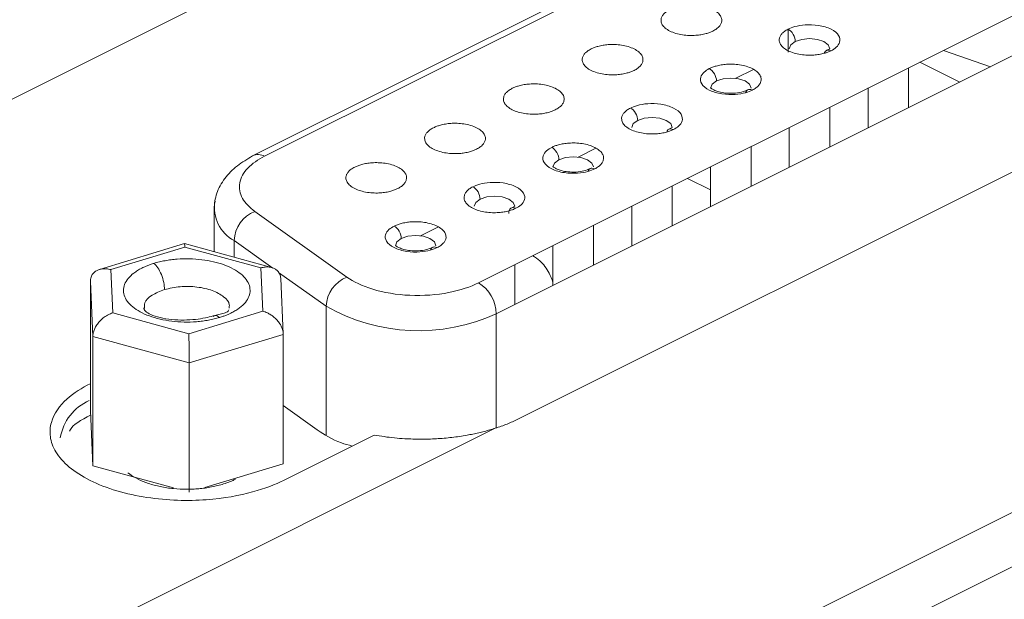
# Model space of a CAD drawing. Header units: inches. Extents: x 0.5 to 10.5, y 0.2 to 8.2.
# Tile 34 of 50: x 6.305 to 6.548, y 6.111 to 6.254. Entities that reach past the tile are written whole.
import ezdxf

# ---------------------------------------------------------------- set-up
doc = ezdxf.new("R2010")
doc.units = ezdxf.units.IN
doc.header["$MEASUREMENT"] = 0

msp = doc.modelspace()

# ---------------------------------------------------------------- linework, layer by layer
at = {"color": 144, "linetype": 'Continuous', "lineweight": 0}
for p, q in [((6.4277735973, 6.2970810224), (6.2859986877, 6.2261935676)), ((6.4177100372, 6.1891280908), (6.5610505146, 6.2607983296)), ((6.565469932, 6.2531759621), (6.4221294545, 6.1815057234)), ((6.5325089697, 6.2465275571), (6.5440747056, 6.2424783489)), ((6.4812213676, 6.2396311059), (6.4856158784, 6.2418283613)), ((6.4274459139, 6.1554649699), (6.5692208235, 6.2263524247)), ((6.4423304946, 6.2201856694), (6.4467250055, 6.2223829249)), ((6.4692937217, 6.2149199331), (6.4750111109, 6.2120612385)), ((6.4034396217, 6.200740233), (6.4078341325, 6.2029374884)), ((6.683923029, 6.199708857), (6.3395620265, 6.0275283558)), ((6.6838346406, 6.1862412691), (6.3395620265, 6.0141049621)), ((6.3779566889, 6.1528240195), (6.3695508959, 6.1588263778)), ((6.3225629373, 6.1439532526), (6.3219475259, 6.1575174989)), ((6.391998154, 6.1515605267), (6.3696140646, 6.140368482)), ((6.3425037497, 6.1384945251), (6.3225629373, 6.1439532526)), ((6.3695508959, 6.1444862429), (6.3501932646, 6.1386015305))]:
    msp.add_line(p, q, dxfattribs=at)
at = {"color": 7, "linetype": 'Continuous', "lineweight": 15}
for p, q in [((6.4957636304, 6.2873591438), (6.3621483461, 6.2205515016)), ((6.4985587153, 6.2871816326), (6.3649434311, 6.2203739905)), ((6.5044565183, 6.2469196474), (6.5035854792, 6.2464819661)), ((6.5239019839, 6.2323919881), (6.5239019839, 6.2422240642)), ((6.5138408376, 6.2371934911), (6.5139019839, 6.237162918)), ((6.5139019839, 6.2372240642), (6.5139019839, 6.2273919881)), ((6.5044565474, 6.2226692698), (6.5044565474, 6.232501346)), ((6.4655656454, 6.2274742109), (6.4646946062, 6.2270365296)), ((6.4944565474, 6.227501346), (6.4944565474, 6.2176692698)), ((6.4850111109, 6.2129465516), (6.4850111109, 6.2227786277)), ((6.4750111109, 6.2177786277), (6.4750111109, 6.2079465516)), ((6.4655656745, 6.2032238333), (6.4655656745, 6.2130559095)), ((6.3524694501, 6.2074483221), (6.3524694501, 6.1968264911)), ((6.3625624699, 6.2067667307), (6.3852770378, 6.1905468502)), ((6.4266747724, 6.2080287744), (6.4258037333, 6.2075910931)), ((6.4555656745, 6.2080559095), (6.4555656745, 6.1982238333)), ((6.446120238, 6.1935011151), (6.446120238, 6.2033331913)), ((6.3451651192, 6.198810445), (6.3242027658, 6.1924378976)), ((6.327011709, 6.1923960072), (6.345264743, 6.1979449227)), ((6.366687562, 6.1929343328), (6.3452197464, 6.1988110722)), ((6.345264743, 6.1979449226), (6.3640022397, 6.1928155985)), ((6.436120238, 6.1983331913), (6.436120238, 6.1885011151)), ((6.3274961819, 6.1817177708), (6.327011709, 6.1923960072)), ((6.3640022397, 6.1928155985), (6.3644867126, 6.182137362)), ((6.4266748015, 6.1837783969), (6.4266748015, 6.193610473)), ((6.3225629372, 6.1758879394), (6.3219475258, 6.1894521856)), ((6.3219475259, 6.1894521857), (6.3219475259, 6.1575174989)), ((6.3695477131, 6.1765760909), (6.3689309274, 6.1901706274)), ((6.3644867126, 6.182137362), (6.3462336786, 6.1765884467)), ((6.3462336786, 6.1765884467), (6.3274961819, 6.1817177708)), ((6.3463646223, 6.1693723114), (6.3225629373, 6.1758879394)), ((6.3225629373, 6.1439532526), (6.3225629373, 6.1758879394)), ((6.3695508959, 6.1764209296), (6.3463646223, 6.1693723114)), ((6.3695508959, 6.1764209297), (6.3695508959, 6.1444862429)), ((6.3463646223, 6.1693723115), (6.3463646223, 6.1374376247)), ((6.3015550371, 6.093080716), (6.4218865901, 6.1532464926))]:
    msp.add_line(p, q, dxfattribs=at)
at = {"color": 8, "linetype": 'Continuous', "lineweight": 15}
for p, q in [((6.494139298, 6.2460900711), (6.494139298, 6.2517190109)), ((6.5365143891, 6.2386981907), (6.5266823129, 6.2436142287)), ((6.3669784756, 6.1927524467), (6.3574427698, 6.1995616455)), ((6.3574427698, 6.1954650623), (6.3574427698, 6.1995616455)), ((6.3801573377, 6.183341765), (6.3684096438, 6.1917304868)), ((6.3801573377, 6.1516449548), (6.3801573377, 6.183341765)), ((6.4221294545, 6.1533434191), (6.4221294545, 6.1815057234))]:
    msp.add_line(p, q, dxfattribs=at)
at = {"color": 144, "linetype": 'Continuous', "lineweight": 0, "flags": 128}
for points in [[(6.4944565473, 6.2469281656), (6.4948371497, 6.2478848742), (6.4959210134, 6.2486959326)], [(6.4850111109, 6.2372054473), (6.4846305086, 6.2381621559), (6.4835466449, 6.2389732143), (6.4819245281, 6.2395151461), (6.4800111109, 6.2397054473), (6.4780976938, 6.2395151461), (6.476475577, 6.2389732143)], [(6.4555656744, 6.2274827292), (6.4559462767, 6.2284394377), (6.4570301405, 6.2292504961)], [(6.446120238, 6.2177600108), (6.4457396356, 6.2187167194), (6.4446557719, 6.2195277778), (6.4430336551, 6.2200697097), (6.441120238, 6.2202600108), (6.4392068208, 6.2200697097), (6.4375847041, 6.2195277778)], [(6.4181392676, 6.2098050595), (6.4170554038, 6.2089940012), (6.4166748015, 6.2080372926)], [(6.407229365, 6.1983145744), (6.4068487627, 6.1992712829), (6.4057648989, 6.2000823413), (6.4041427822, 6.2006242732), (6.402229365, 6.2008145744), (6.4003159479, 6.2006242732), (6.3986938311, 6.2000823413)]]:
    msp.add_lwpolyline(points, dxfattribs=at)
at = {"color": 8, "linetype": 'Continuous', "lineweight": 15, "flags": 128}
for points in [[(6.5044565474, 6.2469281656), (6.5040759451, 6.2478848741), (6.5029920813, 6.2486959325), (6.5013699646, 6.2492378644), (6.4994565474, 6.2494281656), (6.4975431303, 6.2492378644), (6.4959210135, 6.2486959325)], [(6.4750111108, 6.2372054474), (6.4753917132, 6.238162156), (6.4764755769, 6.2389732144)], [(6.4655656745, 6.2274827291), (6.4651850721, 6.2284394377), (6.4641012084, 6.229250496), (6.4624790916, 6.2297924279), (6.4605656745, 6.2299827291), (6.4586522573, 6.2297924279), (6.4570301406, 6.229250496)], [(6.4361202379, 6.2177600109), (6.4365008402, 6.2187167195), (6.437584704, 6.2195277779)], [(6.4181392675, 6.2098050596), (6.4197613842, 6.2103469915), (6.4216748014, 6.2105372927), (6.4235882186, 6.2103469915), (6.4252103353, 6.2098050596), (6.4262941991, 6.2089940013), (6.4266748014, 6.2080372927)], [(6.3972293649, 6.1983145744), (6.3976099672, 6.199271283), (6.398693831, 6.2000823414)]]:
    msp.add_lwpolyline(points, dxfattribs=at)
at = {"color": 8, "linetype": 'Continuous', "lineweight": 15}
for centre, radius, start, end in [((6.3633851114, 6.2177917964), 0.0030159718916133, 58.8895798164, 117.2350811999), ((6.3617959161, 6.2076892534), 0.0092199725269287, 170.0876295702, 241.8265002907)]:
    msp.add_arc(centre, radius, start, end, dxfattribs=at)
at = {"color": 7, "linetype": 'Continuous', "lineweight": 15}
for centre, radius, start, end in [((6.3655127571, 6.1992488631), 0.0080760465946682, 111.4268662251, 177.780399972), ((6.3882273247, 6.1830289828), 0.0080760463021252, 111.4268648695, 177.780401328), ((6.4029361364, 6.2234059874), 0.0460870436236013, 240.3792966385, 294.6111674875)]:
    msp.add_arc(centre, radius, start, end, dxfattribs=at)
at = {"color": 144, "linetype": 'Continuous', "lineweight": 0}
for centre, radius, start, end in [((6.4130828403, 6.1813528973), 0.0090479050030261, 0.9678156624, 59.2421479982), ((6.3266899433, 6.1488362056), 0.0123260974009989, 114.0784183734, 170.4424673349)]:
    msp.add_arc(centre, radius, start, end, dxfattribs=at)
for points, knots in [([(6.475591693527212, 6.251302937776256), (6.475754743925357, 6.251389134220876), (6.476079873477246, 6.251561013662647), (6.476503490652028, 6.251846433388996), (6.476985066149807, 6.252239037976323), (6.477443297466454, 6.25276175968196), (6.47776980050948, 6.253457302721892), (6.477828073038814, 6.254232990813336), (6.477519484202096, 6.255072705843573), (6.476789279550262, 6.255899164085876), (6.475646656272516, 6.25663371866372), (6.474177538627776, 6.257205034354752), (6.472524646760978, 6.257570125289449), (6.470845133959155, 6.257724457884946), (6.469295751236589, 6.257695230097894), (6.46790374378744, 6.257532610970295), (6.466753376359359, 6.257278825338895), (6.46576936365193, 6.256967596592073), (6.465247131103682, 6.256726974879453), (6.464985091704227, 6.256606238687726)], [0, 0, 0, 0, 0.030243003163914, 0.0603058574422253, 0.0904567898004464, 0.1476230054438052, 0.2050076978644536, 0.2717682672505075, 0.3441802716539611, 0.4209191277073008, 0.5000197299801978, 0.5791203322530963, 0.6558591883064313, 0.7282711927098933, 0.7950317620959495, 0.8521979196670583, 0.9095827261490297, 0.9546315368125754, 1, 1, 1, 1]), ([(6.464985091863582, 6.256606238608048), (6.464822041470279, 6.256520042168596), (6.46449691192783, 6.256348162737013), (6.46407329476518, 6.25606274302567), (6.463591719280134, 6.255670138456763), (6.463133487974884, 6.255147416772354), (6.462806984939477, 6.254451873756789), (6.462748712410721, 6.253676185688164), (6.463057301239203, 6.252836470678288), (6.463787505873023, 6.252010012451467), (6.464930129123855, 6.251275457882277), (6.466399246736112, 6.250704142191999), (6.468052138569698, 6.25033905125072), (6.46973165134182, 6.250184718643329), (6.471281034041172, 6.250213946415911), (6.472673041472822, 6.25037656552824), (6.473823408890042, 6.250630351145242), (6.47480742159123, 6.250941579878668), (6.475329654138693, 6.251182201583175), (6.475591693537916, 6.251302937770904)], [0, 0, 0, 0, 0.0302430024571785, 0.0603058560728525, 0.0904567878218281, 0.1476230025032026, 0.2050076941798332, 0.2717682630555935, 0.3441802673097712, 0.4209191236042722, 0.5000197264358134, 0.5791203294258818, 0.655859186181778, 0.72827119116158, 0.7950317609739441, 0.8521979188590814, 0.9095827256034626, 0.9546315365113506, 1, 1, 1, 1]), ([(6.494153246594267, 6.251744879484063), (6.493990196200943, 6.251658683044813), (6.493665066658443, 6.251486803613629), (6.493241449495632, 6.25120138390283), (6.492759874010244, 6.250808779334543), (6.492301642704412, 6.250286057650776), (6.491975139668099, 6.249590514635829), (6.491916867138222, 6.248814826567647), (6.492225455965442, 6.247975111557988), (6.492955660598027, 6.247148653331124), (6.494098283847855, 6.246414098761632), (6.495567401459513, 6.245842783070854), (6.497220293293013, 6.245477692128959), (6.498899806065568, 6.245323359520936), (6.500449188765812, 6.245352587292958), (6.501841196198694, 6.245515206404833), (6.502991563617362, 6.245768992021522), (6.503975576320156, 6.246080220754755), (6.50449780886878, 6.246320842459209), (6.504759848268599, 6.246441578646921)], [0, 0, 0, 0, 0.0302430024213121, 0.0603058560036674, 0.0904567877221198, 0.1476230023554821, 0.2050076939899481, 0.271768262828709, 0.3441802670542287, 0.4209191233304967, 0.5000197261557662, 0.5791203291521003, 0.6558591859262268, 0.7282711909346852, 0.7950317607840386, 0.8521979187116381, 0.9095827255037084, 0.9546315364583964, 1, 1, 1, 1]), ([(6.495921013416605, 6.248695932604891), (6.495921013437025, 6.249206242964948), (6.49574842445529, 6.249890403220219), (6.495058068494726, 6.251081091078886), (6.494569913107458, 6.251536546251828), (6.494153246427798, 6.251744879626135)], [0, 0, 0, 0, 0.5, 0.5, 1, 1, 1, 1]), ([(6.456146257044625, 6.241580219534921), (6.45630930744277, 6.241666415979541), (6.456634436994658, 6.241838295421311), (6.45705805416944, 6.242123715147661), (6.45753962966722, 6.242516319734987), (6.457997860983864, 6.243039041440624), (6.458324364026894, 6.243734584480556), (6.458382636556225, 6.244510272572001), (6.458074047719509, 6.245349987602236), (6.457343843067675, 6.246176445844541), (6.456201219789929, 6.246911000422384), (6.454732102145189, 6.247482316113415), (6.453079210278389, 6.247847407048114), (6.451399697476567, 6.248001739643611), (6.449850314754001, 6.24797251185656), (6.448458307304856, 6.247809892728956), (6.447307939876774, 6.24755610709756), (6.446323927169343, 6.247244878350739), (6.445801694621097, 6.247004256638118), (6.445539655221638, 6.24688352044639)], [0, 0, 0, 0, 0.0302430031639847, 0.0603058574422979, 0.0904567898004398, 0.1476230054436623, 0.2050076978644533, 0.2717682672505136, 0.3441802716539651, 0.4209191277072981, 0.5000197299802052, 0.579120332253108, 0.6558591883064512, 0.7282711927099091, 0.7950317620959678, 0.8521979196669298, 0.909582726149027, 0.9546315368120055, 1, 1, 1, 1]), ([(6.445539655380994, 6.246883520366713), (6.445376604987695, 6.246797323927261), (6.445051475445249, 6.246625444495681), (6.444627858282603, 6.246340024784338), (6.444146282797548, 6.245947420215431), (6.443688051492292, 6.245424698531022), (6.443361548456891, 6.244729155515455), (6.443303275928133, 6.243953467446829), (6.443611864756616, 6.243113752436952), (6.444342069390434, 6.242287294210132), (6.445484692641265, 6.24155273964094), (6.446953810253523, 6.240981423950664), (6.448606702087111, 6.240616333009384), (6.450286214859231, 6.240462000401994), (6.451835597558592, 6.240491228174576), (6.453227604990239, 6.240653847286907), (6.454377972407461, 6.240907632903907), (6.455361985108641, 6.241218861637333), (6.455884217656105, 6.24145948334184), (6.456146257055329, 6.241580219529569)], [0, 0, 0, 0, 0.0302430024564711, 0.0603058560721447, 0.0904567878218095, 0.1476230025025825, 0.2050076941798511, 0.2717682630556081, 0.3441802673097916, 0.4209191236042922, 0.5000197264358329, 0.5791203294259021, 0.6558591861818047, 0.7282711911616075, 0.7950317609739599, 0.8521979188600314, 0.9095827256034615, 0.95463153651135, 1, 1, 1, 1]), ([(6.504759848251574, 6.246441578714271), (6.504510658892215, 6.246527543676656), (6.503992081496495, 6.246706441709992), (6.503379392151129, 6.246434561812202), (6.503176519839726, 6.246003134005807), (6.503087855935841, 6.245814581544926)], [0, 0, 0, 0, 0.3424282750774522, 0.7126129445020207, 1, 1, 1, 1]), ([(6.485314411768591, 6.236718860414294), (6.485477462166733, 6.236805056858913), (6.485802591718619, 6.236976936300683), (6.4862262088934, 6.237262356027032), (6.486707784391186, 6.237654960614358), (6.487166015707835, 6.238177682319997), (6.487492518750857, 6.238873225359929), (6.487550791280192, 6.239648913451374), (6.487242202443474, 6.240488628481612), (6.486511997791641, 6.241315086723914), (6.485369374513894, 6.242049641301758), (6.483900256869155, 6.24262095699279), (6.482247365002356, 6.242986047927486), (6.480567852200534, 6.243140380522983), (6.479018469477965, 6.243111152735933), (6.477626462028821, 6.242948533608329), (6.47647609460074, 6.242694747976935), (6.475492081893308, 6.242383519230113), (6.474969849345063, 6.242142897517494), (6.474707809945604, 6.242022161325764)], [0, 0, 0, 0, 0.0302430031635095, 0.0603058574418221, 0.0904567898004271, 0.1476230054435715, 0.2050076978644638, 0.2717682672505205, 0.3441802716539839, 0.4209191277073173, 0.5000197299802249, 0.5791203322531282, 0.6558591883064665, 0.7282711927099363, 0.7950317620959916, 0.8521979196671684, 0.9095827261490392, 0.9546315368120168, 1, 1, 1, 1]), ([(6.476475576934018, 6.238973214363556), (6.476475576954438, 6.239483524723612), (6.476302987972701, 6.240167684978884), (6.475612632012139, 6.241358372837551), (6.475124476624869, 6.241813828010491), (6.47470780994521, 6.242022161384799)], [0, 0, 0, 0, 0.5, 0.5, 1, 1, 1, 1]), ([(6.436700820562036, 6.231857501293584), (6.436863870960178, 6.231943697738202), (6.437189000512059, 6.232115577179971), (6.437612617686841, 6.232400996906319), (6.438094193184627, 6.232793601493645), (6.438552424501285, 6.233316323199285), (6.438878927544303, 6.234011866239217), (6.438937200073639, 6.234787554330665), (6.43862861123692, 6.235627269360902), (6.437898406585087, 6.236453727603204), (6.43675578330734, 6.237188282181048), (6.4352866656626, 6.23775959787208), (6.433633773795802, 6.238124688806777), (6.431954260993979, 6.238279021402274), (6.430404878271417, 6.238249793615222), (6.429012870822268, 6.238087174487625), (6.427862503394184, 6.237833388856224), (6.426878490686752, 6.237522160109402), (6.426356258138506, 6.237281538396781), (6.426094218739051, 6.237160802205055)], [0, 0, 0, 0, 0.0302430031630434, 0.0603058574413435, 0.0904567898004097, 0.1476230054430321, 0.2050076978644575, 0.2717682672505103, 0.3441802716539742, 0.4209191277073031, 0.500019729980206, 0.5791203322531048, 0.6558591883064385, 0.7282711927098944, 0.7950317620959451, 0.852197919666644, 0.9095827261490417, 0.9546315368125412, 1, 1, 1, 1]), ([(6.426094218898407, 6.237160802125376), (6.425931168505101, 6.237074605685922), (6.425606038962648, 6.23690272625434), (6.425182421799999, 6.236617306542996), (6.424700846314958, 6.236224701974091), (6.424242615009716, 6.235701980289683), (6.423916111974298, 6.235006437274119), (6.423857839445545, 6.234230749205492), (6.424166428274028, 6.233391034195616), (6.424896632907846, 6.232564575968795), (6.426039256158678, 6.231830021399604), (6.427508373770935, 6.231258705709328), (6.429161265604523, 6.230893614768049), (6.430840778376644, 6.230739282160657), (6.432390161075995, 6.23076850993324), (6.433782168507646, 6.230931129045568), (6.434932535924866, 6.23118491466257), (6.435916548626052, 6.231496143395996), (6.436438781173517, 6.231736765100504), (6.43670082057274, 6.231857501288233)], [0, 0, 0, 0, 0.0302430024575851, 0.0603058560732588, 0.0904567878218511, 0.1476230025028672, 0.2050076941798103, 0.2717682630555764, 0.344180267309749, 0.4209191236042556, 0.5000197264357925, 0.579120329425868, 0.6558591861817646, 0.7282711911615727, 0.7950317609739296, 0.8521979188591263, 0.9095827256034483, 0.9546315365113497, 0.9999999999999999, 0.9999999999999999, 0.9999999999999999, 0.9999999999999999]), ([(6.485314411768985, 6.236718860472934), (6.485065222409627, 6.236804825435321), (6.484546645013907, 6.236983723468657), (6.48393395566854, 6.236711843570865), (6.483731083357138, 6.236280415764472), (6.483642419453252, 6.236091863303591)], [0, 0, 0, 0, 0.3424282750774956, 0.7126129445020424, 1, 1, 1, 1]), ([(6.455262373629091, 6.232299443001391), (6.455099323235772, 6.232213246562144), (6.454774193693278, 6.232041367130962), (6.454350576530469, 6.231755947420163), (6.453869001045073, 6.23136334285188), (6.453410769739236, 6.23084062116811), (6.453084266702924, 6.230145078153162), (6.453025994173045, 6.229369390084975), (6.453334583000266, 6.228529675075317), (6.454064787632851, 6.227703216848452), (6.455207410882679, 6.22696866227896), (6.456676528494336, 6.226397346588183), (6.458329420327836, 6.226032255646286), (6.460008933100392, 6.225877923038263), (6.461558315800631, 6.225907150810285), (6.462950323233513, 6.226069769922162), (6.464100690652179, 6.226323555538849), (6.465084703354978, 6.226634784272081), (6.4656069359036, 6.226875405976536), (6.465868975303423, 6.226996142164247)], [0, 0, 0, 0, 0.0302430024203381, 0.0603058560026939, 0.0904567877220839, 0.1476230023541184, 0.2050076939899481, 0.271768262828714, 0.3441802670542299, 0.4209191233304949, 0.5000197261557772, 0.5791203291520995, 0.6558591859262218, 0.7282711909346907, 0.7950317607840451, 0.8521979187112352, 0.909582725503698, 0.9546315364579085, 1, 1, 1, 1]), ([(6.457030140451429, 6.229250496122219), (6.457030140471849, 6.229760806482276), (6.456857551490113, 6.230444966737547), (6.45616719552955, 6.231635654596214), (6.455679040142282, 6.232091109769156), (6.455262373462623, 6.232299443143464)], [0, 0, 0, 0, 0.5, 0.5, 1, 1, 1, 1]), ([(6.417255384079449, 6.222134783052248), (6.41741843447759, 6.222220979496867), (6.417743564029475, 6.222392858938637), (6.418167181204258, 6.222678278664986), (6.418648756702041, 6.223070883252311), (6.419106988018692, 6.223593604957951), (6.419433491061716, 6.224289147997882), (6.41949176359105, 6.225064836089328), (6.419183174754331, 6.225904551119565), (6.418452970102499, 6.226731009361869), (6.417310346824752, 6.227465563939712), (6.415841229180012, 6.228036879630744), (6.414188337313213, 6.228401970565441), (6.41250882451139, 6.228556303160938), (6.410959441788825, 6.228527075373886), (6.409567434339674, 6.22836445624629), (6.408417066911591, 6.228110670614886), (6.407433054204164, 6.227799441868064), (6.406910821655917, 6.227558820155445), (6.406648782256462, 6.227438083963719)], [0, 0, 0, 0, 0.030243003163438, 0.0603058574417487, 0.0904567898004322, 0.1476230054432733, 0.205007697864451, 0.2717682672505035, 0.3441802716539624, 0.4209191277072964, 0.5000197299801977, 0.5791203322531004, 0.6558591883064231, 0.7282711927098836, 0.7950317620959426, 0.8521979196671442, 0.9095827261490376, 0.9546315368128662, 1, 1, 1, 1]), ([(6.406648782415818, 6.227438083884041), (6.406485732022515, 6.227351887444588), (6.406160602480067, 6.227180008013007), (6.405736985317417, 6.226894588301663), (6.405255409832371, 6.226501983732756), (6.404797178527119, 6.225979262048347), (6.404470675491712, 6.225283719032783), (6.404412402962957, 6.224508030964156), (6.40472099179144, 6.22366831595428), (6.405451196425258, 6.22284185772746), (6.40659381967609, 6.222107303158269), (6.408062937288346, 6.221535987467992), (6.409715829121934, 6.221170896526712), (6.411395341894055, 6.221016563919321), (6.412944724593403, 6.221045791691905), (6.414336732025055, 6.221208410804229), (6.415487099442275, 6.221462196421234), (6.416471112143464, 6.221773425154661), (6.416993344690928, 6.222014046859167), (6.417255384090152, 6.222134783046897)], [0, 0, 0, 0, 0.0302430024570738, 0.0603058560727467, 0.0904567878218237, 0.1476230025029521, 0.2050076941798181, 0.2717682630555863, 0.3441802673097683, 0.4209191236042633, 0.500019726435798, 0.5791203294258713, 0.655859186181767, 0.7282711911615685, 0.795031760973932, 0.8521979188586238, 0.909582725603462, 0.9546315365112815, 1, 1, 1, 1]), ([(6.465868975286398, 6.226996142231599), (6.465619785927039, 6.227082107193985), (6.465101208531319, 6.22726100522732), (6.464488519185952, 6.22698912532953), (6.464285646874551, 6.226557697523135), (6.464196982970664, 6.226369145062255)], [0, 0, 0, 0, 0.3424282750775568, 0.7126129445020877, 0.9999999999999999, 0.9999999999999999, 0.9999999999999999, 0.9999999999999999]), ([(6.446423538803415, 6.217273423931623), (6.44658658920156, 6.217359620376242), (6.446911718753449, 6.217531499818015), (6.447335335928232, 6.217816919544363), (6.447816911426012, 6.218209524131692), (6.448275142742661, 6.218732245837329), (6.448601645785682, 6.219427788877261), (6.448659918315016, 6.220203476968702), (6.448351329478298, 6.221043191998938), (6.447621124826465, 6.221869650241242), (6.446478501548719, 6.222604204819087), (6.445009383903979, 6.223175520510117), (6.44335649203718, 6.223540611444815), (6.441676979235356, 6.223694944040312), (6.440127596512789, 6.22366571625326), (6.438735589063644, 6.22350309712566), (6.43758522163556, 6.223249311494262), (6.436601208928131, 6.22293808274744), (6.436078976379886, 6.222697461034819), (6.435816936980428, 6.222576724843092)], [0, 0, 0, 0, 0.0302430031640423, 0.060305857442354, 0.0904567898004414, 0.1476230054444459, 0.2050076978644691, 0.2717682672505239, 0.3441802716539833, 0.4209191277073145, 0.5000197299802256, 0.5791203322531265, 0.6558591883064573, 0.7282711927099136, 0.7950317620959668, 0.8521979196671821, 0.9095827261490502, 0.9546315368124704, 1, 1, 1, 1]), ([(6.437584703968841, 6.219527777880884), (6.437584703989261, 6.220038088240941), (6.437412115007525, 6.220722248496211), (6.436721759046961, 6.221912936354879), (6.436233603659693, 6.222368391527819), (6.435816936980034, 6.222576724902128)], [0, 0, 0, 0, 0.5, 0.5, 1, 1, 1, 1]), ([(6.397809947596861, 6.212412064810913), (6.397972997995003, 6.212498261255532), (6.398298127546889, 6.212670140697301), (6.39872174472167, 6.21295556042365), (6.399203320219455, 6.213348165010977), (6.399661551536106, 6.213870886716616), (6.399988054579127, 6.214566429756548), (6.400046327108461, 6.215342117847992), (6.399737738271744, 6.21618183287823), (6.39900753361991, 6.217008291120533), (6.397864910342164, 6.217742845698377), (6.396395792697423, 6.218314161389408), (6.394742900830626, 6.218679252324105), (6.393063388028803, 6.218833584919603), (6.391514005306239, 6.21880435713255), (6.390121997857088, 6.218641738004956), (6.388971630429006, 6.218387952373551), (6.387987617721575, 6.218076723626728), (6.387465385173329, 6.217836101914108), (6.387203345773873, 6.217715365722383)], [0, 0, 0, 0, 0.0302430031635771, 0.0603058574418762, 0.0904567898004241, 0.1476230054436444, 0.2050076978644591, 0.2717682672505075, 0.3441802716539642, 0.4209191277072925, 0.500019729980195, 0.579120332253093, 0.6558591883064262, 0.7282711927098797, 0.7950317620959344, 0.8521979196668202, 0.90958272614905, 0.9546315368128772, 1, 1, 1, 1]), ([(6.38720334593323, 6.217715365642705), (6.387040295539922, 6.217629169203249), (6.386715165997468, 6.217457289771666), (6.386291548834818, 6.217171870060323), (6.38580997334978, 6.216779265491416), (6.385351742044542, 6.216256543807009), (6.385025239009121, 6.215561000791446), (6.38496696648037, 6.214785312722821), (6.385275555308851, 6.213945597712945), (6.38600575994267, 6.213119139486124), (6.387148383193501, 6.212384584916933), (6.388617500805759, 6.211813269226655), (6.390270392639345, 6.211448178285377), (6.391949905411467, 6.211293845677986), (6.39349928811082, 6.211323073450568), (6.394891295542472, 6.211485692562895), (6.396041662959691, 6.211739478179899), (6.397025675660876, 6.212050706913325), (6.397547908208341, 6.212291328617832), (6.397809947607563, 6.212412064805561)], [0, 0, 0, 0, 0.030243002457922, 0.060305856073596, 0.0904567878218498, 0.1476230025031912, 0.2050076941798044, 0.2717682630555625, 0.3441802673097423, 0.4209191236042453, 0.50001972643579, 0.5791203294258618, 0.6558591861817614, 0.7282711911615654, 0.7950317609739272, 0.8521979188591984, 0.9095827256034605, 0.9546315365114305, 1, 1, 1, 1]), ([(6.446423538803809, 6.217273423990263), (6.446174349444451, 6.21735938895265), (6.445655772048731, 6.217538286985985), (6.445043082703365, 6.217266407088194), (6.444840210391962, 6.216834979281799), (6.444751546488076, 6.216646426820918)], [0, 0, 0, 0, 0.3424282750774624, 0.7126129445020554, 1, 1, 1, 1]), ([(6.416371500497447, 6.212854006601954), (6.416208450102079, 6.212767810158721), (6.415883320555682, 6.212595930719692), (6.415459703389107, 6.212310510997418), (6.414978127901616, 6.211917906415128), (6.414519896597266, 6.211395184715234), (6.414193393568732, 6.21069964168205), (6.414135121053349, 6.209923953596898), (6.414443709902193, 6.209084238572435), (6.415173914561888, 6.208257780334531), (6.416316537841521, 6.207523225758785), (6.417785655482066, 6.20695191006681), (6.419438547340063, 6.206586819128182), (6.42111806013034, 6.206432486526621), (6.422667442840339, 6.206461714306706), (6.42405945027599, 6.206624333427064), (6.425209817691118, 6.20687811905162), (6.426193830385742, 6.207189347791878), (6.426716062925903, 6.207429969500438), (6.42697810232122, 6.20755070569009)], [0, 0, 0, 0, 0.0302430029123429, 0.0603058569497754, 0.0904567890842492, 0.1476230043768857, 0.2050076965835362, 0.2717682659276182, 0.3441802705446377, 0.4209191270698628, 0.5000197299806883, 0.5791203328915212, 0.6558591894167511, 0.7282711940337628, 0.7950317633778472, 0.8521979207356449, 0.909582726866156, 0.9546315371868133, 1, 1, 1, 1]), ([(6.418139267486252, 6.209805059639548), (6.418139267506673, 6.210315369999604), (6.417966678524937, 6.210999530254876), (6.417276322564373, 6.212190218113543), (6.416788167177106, 6.212645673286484), (6.416371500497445, 6.212854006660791)], [0, 0, 0, 0, 0.5, 0.5, 1, 1, 1, 1]), ([(6.425210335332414, 6.206269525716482), (6.425210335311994, 6.20677983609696), (6.425382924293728, 6.207291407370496), (6.426073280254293, 6.207791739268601), (6.42656143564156, 6.207759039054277), (6.42697810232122, 6.207550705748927)], [0, 0, 0, 0, 0.5, 0.5, 1, 1, 1, 1]), ([(6.407532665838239, 6.197827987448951), (6.407695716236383, 6.197914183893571), (6.408020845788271, 6.198086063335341), (6.408444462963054, 6.19837148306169), (6.408926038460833, 6.198764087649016), (6.409384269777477, 6.199286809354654), (6.409710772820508, 6.199982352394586), (6.409769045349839, 6.200758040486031), (6.409460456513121, 6.201597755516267), (6.408730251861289, 6.202424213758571), (6.407587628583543, 6.203158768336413), (6.406118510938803, 6.203730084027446), (6.404465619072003, 6.204095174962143), (6.40278610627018, 6.20424950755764), (6.401236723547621, 6.204220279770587), (6.399844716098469, 6.204057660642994), (6.398694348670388, 6.20380387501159), (6.397710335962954, 6.203492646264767), (6.397188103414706, 6.203252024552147), (6.396926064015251, 6.203131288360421)], [0, 0, 0, 0, 0.0302430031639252, 0.0603058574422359, 0.0904567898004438, 0.1476230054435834, 0.2050076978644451, 0.2717682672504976, 0.3441802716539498, 0.4209191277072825, 0.5000197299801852, 0.5791203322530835, 0.6558591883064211, 0.728271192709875, 0.7950317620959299, 0.8521979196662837, 0.9095827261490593, 0.9546315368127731, 1, 1, 1, 1]), ([(6.398693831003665, 6.200082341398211), (6.398693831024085, 6.200592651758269), (6.398521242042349, 6.201276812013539), (6.397830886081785, 6.202467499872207), (6.397342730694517, 6.202922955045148), (6.396926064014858, 6.203131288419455)], [0, 0, 0, 0, 0.5, 0.5, 1, 1, 1, 1]), ([(6.407532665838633, 6.197827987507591), (6.407283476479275, 6.197913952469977), (6.406764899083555, 6.198092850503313), (6.406152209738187, 6.197820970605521), (6.405949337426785, 6.197389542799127), (6.405860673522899, 6.197200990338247)], [0, 0, 0, 0, 0.3424282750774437, 0.712612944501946, 1, 1, 1, 1]), ([(6.436120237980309, 6.189334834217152), (6.435834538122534, 6.190075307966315), (6.435082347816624, 6.192024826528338), (6.43323748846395, 6.194449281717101), (6.431733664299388, 6.195452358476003), (6.431144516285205, 6.195845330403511)], [0, 0, 0, 0, 0.271407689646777, 0.7145618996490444, 1, 1, 1, 1]), ([(6.31682099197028, 6.152507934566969), (6.316839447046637, 6.152555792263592), (6.317439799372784, 6.154112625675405), (6.319752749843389, 6.155314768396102), (6.321994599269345, 6.156479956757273)], [0, 0, 0, 0, 0.0307404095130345, 1, 1, 1, 1]), ([(6.421886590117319, 6.153246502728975), (6.422384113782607, 6.153409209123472), (6.423378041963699, 6.153734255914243), (6.424796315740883, 6.154272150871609), (6.426162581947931, 6.154844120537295), (6.427017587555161, 6.155257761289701), (6.427445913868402, 6.155464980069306)], [0, 0, 0, 0, 0.2500801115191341, 0.4995976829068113, 0.7493168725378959, 1, 1, 1, 1]), ([(6.421886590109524, 6.153246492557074), (6.421445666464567, 6.153107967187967), (6.420565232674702, 6.152831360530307), (6.41919908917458, 6.152455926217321), (6.417803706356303, 6.152110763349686), (6.416375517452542, 6.151798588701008), (6.414192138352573, 6.151379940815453), (6.411194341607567, 6.150938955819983), (6.407347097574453, 6.150609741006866), (6.40344989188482, 6.150502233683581), (6.399984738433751, 6.150608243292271), (6.396991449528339, 6.15084632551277), (6.394458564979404, 6.15114255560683), (6.392819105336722, 6.151421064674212), (6.391998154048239, 6.151560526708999)], [0, 0, 0, 0, 0.0501208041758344, 0.1000809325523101, 0.149987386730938, 0.1999475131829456, 0.2500683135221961, 0.3750440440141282, 0.5000197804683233, 0.6249955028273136, 0.7499712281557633, 0.8333968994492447, 0.9165743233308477, 1, 1, 1, 1]), ([(6.377956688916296, 6.152824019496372), (6.37975187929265, 6.151644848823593), (6.382183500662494, 6.150047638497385), (6.385651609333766, 6.149091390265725), (6.386559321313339, 6.148841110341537)], [0, 0, 0, 0, 0.7382688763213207, 1, 1, 1, 1]), ([(6.34613527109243, 6.138173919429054), (6.346006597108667, 6.138172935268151), (6.344767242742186, 6.138163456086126), (6.342410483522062, 6.138282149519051), (6.339202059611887, 6.138767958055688), (6.336242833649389, 6.139558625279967), (6.333653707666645, 6.14062305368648), (6.332070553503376, 6.141579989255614), (6.331351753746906, 6.142153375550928), (6.331222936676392, 6.142256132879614)], [0, 0, 0, 0, 0.0217186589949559, 0.2091884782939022, 0.3966582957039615, 0.5841281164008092, 0.771597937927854, 0.9590677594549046, 0.9999999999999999, 0.9999999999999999, 0.9999999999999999, 0.9999999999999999]), ([(6.357770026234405, 6.140661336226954), (6.357502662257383, 6.140532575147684), (6.356968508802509, 6.14027532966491), (6.356105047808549, 6.139923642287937), (6.355050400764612, 6.139545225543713), (6.353775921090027, 6.139163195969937), (6.352265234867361, 6.138806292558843), (6.350692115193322, 6.138524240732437), (6.349133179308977, 6.138330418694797), (6.347609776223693, 6.138209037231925), (6.346626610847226, 6.138185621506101), (6.34613527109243, 6.138173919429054)], [0, 0, 0, 0, 0.0858888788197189, 0.1715932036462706, 0.2574820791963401, 0.3861943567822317, 0.5149066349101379, 0.6436189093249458, 0.7723311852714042, 0.8862218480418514, 1, 1, 1, 1])]:
    msp.add_open_spline(points, degree=3, knots=knots, dxfattribs=at)
at = {"color": 7, "linetype": 'Continuous', "lineweight": 15}
for points, knots in [([(6.494153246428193, 6.251744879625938), (6.49459518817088, 6.251965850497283), (6.495148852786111, 6.252188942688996), (6.496551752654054, 6.252573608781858), (6.497405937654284, 6.252734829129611), (6.499385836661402, 6.252876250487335), (6.500514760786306, 6.252852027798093), (6.502765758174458, 6.252509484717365), (6.503875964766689, 6.252186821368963), (6.505643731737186, 6.251302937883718), (6.506289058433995, 6.250747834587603), (6.506974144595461, 6.249622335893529), (6.507022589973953, 6.249057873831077), (6.506739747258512, 6.248067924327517), (6.506417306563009, 6.247640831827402), (6.505647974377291, 6.246939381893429), (6.505201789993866, 6.246662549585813), (6.504759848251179, 6.246441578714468)], [0, 0, 0, 0, 0.125, 0.125, 0.25, 0.25, 0.375, 0.375, 0.5, 0.5, 0.625, 0.625, 0.75, 0.75, 0.875, 0.875, 1, 1, 1, 1]), ([(6.485314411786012, 6.236718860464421), (6.484872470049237, 6.236497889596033), (6.484318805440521, 6.236274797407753), (6.48291590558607, 6.235890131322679), (6.482061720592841, 6.235728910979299), (6.480081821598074, 6.235587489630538), (6.478952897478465, 6.235611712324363), (6.476701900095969, 6.23595425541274), (6.475591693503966, 6.236276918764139), (6.47382392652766, 6.237160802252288), (6.473178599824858, 6.237715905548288), (6.472493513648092, 6.238841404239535), (6.472445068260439, 6.239405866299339), (6.472727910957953, 6.240395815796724), (6.473050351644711, 6.240822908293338), (6.473819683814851, 6.241524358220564), (6.47426586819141, 6.241801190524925), (6.474707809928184, 6.242022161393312)], [0, 0, 0, 0, 0.125, 0.125, 0.25, 0.25, 0.375, 0.375, 0.5, 0.5, 0.625, 0.625, 0.75, 0.75, 0.875, 0.875, 1, 1, 1, 1]), ([(6.484140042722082, 6.236759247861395), (6.483666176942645, 6.236565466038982), (6.482677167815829, 6.236161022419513), (6.480714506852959, 6.235888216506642), (6.478770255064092, 6.235934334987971), (6.477150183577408, 6.236238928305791), (6.475958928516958, 6.236667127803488), (6.47527119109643, 6.237052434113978), (6.475045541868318, 6.237260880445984), (6.475037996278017, 6.237235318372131), (6.475035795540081, 6.237227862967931)], [0, 0, 0, 0, 0.1464691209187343, 0.3056968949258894, 0.46065382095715, 0.5934457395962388, 0.7080914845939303, 0.8279037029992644, 0.9498065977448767, 1, 1, 1, 1]), ([(6.455262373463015, 6.232299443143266), (6.455704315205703, 6.232520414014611), (6.456257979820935, 6.232743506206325), (6.457660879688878, 6.233128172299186), (6.458515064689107, 6.233289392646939), (6.460494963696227, 6.233430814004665), (6.461623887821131, 6.233406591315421), (6.463874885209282, 6.233064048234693), (6.464985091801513, 6.232741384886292), (6.46675285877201, 6.231857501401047), (6.46739818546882, 6.231302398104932), (6.468083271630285, 6.230176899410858), (6.468131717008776, 6.229612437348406), (6.467848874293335, 6.228622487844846), (6.467526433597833, 6.228195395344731), (6.466757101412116, 6.227493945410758), (6.466310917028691, 6.227217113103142), (6.465868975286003, 6.226996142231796)], [0, 0, 0, 0, 0.125, 0.125, 0.25, 0.25, 0.375, 0.375, 0.5, 0.5, 0.625, 0.625, 0.75, 0.75, 0.875, 0.875, 1, 1, 1, 1]), ([(6.446423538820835, 6.21727342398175), (6.445981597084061, 6.217052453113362), (6.445427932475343, 6.216829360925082), (6.444025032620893, 6.216444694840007), (6.443170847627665, 6.216283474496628), (6.441190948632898, 6.216142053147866), (6.440062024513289, 6.21616627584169), (6.437811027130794, 6.216508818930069), (6.436700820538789, 6.216831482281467), (6.434933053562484, 6.217715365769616), (6.43428772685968, 6.218270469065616), (6.433602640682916, 6.219395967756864), (6.433554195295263, 6.219960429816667), (6.433837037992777, 6.220950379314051), (6.434159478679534, 6.221377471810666), (6.434928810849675, 6.222078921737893), (6.435374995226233, 6.222355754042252), (6.435816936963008, 6.22257672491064)], [0, 0, 0, 0, 0.125, 0.125, 0.25, 0.25, 0.375, 0.375, 0.5, 0.5, 0.625, 0.625, 0.75, 0.75, 0.875, 0.875, 1, 1, 1, 1]), ([(6.362007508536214, 6.220474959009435), (6.36068966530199, 6.219696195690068), (6.357953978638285, 6.218079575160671), (6.354935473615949, 6.214885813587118), (6.352853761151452, 6.211260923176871), (6.352598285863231, 6.208714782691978), (6.352469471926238, 6.207430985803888)], [0, 0, 0, 0, 0.2300177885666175, 0.4774897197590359, 0.736543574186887, 1, 1, 1, 1]), ([(6.364943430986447, 6.220373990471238), (6.363333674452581, 6.219569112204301), (6.36188939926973, 6.218581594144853), (6.359730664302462, 6.216331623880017), (6.359025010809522, 6.215071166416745), (6.358575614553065, 6.212502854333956), (6.358832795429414, 6.211200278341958), (6.360177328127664, 6.208797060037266), (6.361256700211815, 6.207699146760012), (6.362562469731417, 6.20676673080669)], [0, 0, 0, 0, 0.25, 0.25, 0.5, 0.5, 0.75, 0.75, 1, 1, 1, 1]), ([(6.445249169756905, 6.217313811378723), (6.444775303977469, 6.217120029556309), (6.443786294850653, 6.21671558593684), (6.441823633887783, 6.216442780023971), (6.439879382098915, 6.2164888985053), (6.438259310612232, 6.216793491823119), (6.437068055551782, 6.217221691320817), (6.436380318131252, 6.217606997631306), (6.436154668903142, 6.217815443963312), (6.43614712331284, 6.217789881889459), (6.436144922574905, 6.217782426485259)], [0, 0, 0, 0, 0.1464691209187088, 0.3056968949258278, 0.4606538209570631, 0.593445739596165, 0.7080914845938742, 0.8279037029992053, 0.9498065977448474, 1, 1, 1, 1]), ([(6.416371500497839, 6.212854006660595), (6.416813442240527, 6.21307497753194), (6.417367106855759, 6.213298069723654), (6.418770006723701, 6.213682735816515), (6.41962419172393, 6.213843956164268), (6.421604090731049, 6.213985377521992), (6.422733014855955, 6.21396115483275), (6.424984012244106, 6.213618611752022), (6.426094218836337, 6.213295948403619), (6.427861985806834, 6.212412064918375), (6.428507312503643, 6.21185696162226), (6.429192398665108, 6.210731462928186), (6.4292408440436, 6.210167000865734), (6.428958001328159, 6.209177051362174), (6.428635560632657, 6.208749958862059), (6.427866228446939, 6.208048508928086), (6.427420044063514, 6.207771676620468), (6.426978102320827, 6.207550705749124)], [0, 0, 0, 0, 0.125, 0.125, 0.25, 0.25, 0.375, 0.375, 0.5, 0.5, 0.625, 0.625, 0.75, 0.75, 0.875, 0.875, 1, 1, 1, 1]), ([(6.407532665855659, 6.197827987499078), (6.407090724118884, 6.19760701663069), (6.406537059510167, 6.19738392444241), (6.405134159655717, 6.196999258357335), (6.404279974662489, 6.196838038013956), (6.402300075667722, 6.196696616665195), (6.401171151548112, 6.196720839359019), (6.398920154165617, 6.197063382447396), (6.397809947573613, 6.197386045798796), (6.396042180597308, 6.198269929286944), (6.395396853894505, 6.198825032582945), (6.39471176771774, 6.199950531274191), (6.394663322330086, 6.200514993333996), (6.3949461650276, 6.201504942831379), (6.395268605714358, 6.201932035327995), (6.396037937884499, 6.202633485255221), (6.396484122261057, 6.202910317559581), (6.396926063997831, 6.203131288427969)], [0, 0, 0, 0, 0.125, 0.125, 0.25, 0.25, 0.375, 0.375, 0.5, 0.5, 0.625, 0.625, 0.75, 0.75, 0.875, 0.875, 1, 1, 1, 1]), ([(6.345264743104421, 6.197944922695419), (6.345247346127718, 6.198291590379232), (6.345221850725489, 6.198799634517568), (6.345200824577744, 6.198738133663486), (6.345194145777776, 6.198718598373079)], [0, 0, 0, 0, 0.6823574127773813, 1, 1, 1, 1]), ([(6.406358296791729, 6.197868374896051), (6.405884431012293, 6.197674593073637), (6.404895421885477, 6.197270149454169), (6.402932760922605, 6.196997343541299), (6.400988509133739, 6.197043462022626), (6.399368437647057, 6.197348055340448), (6.398177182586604, 6.197776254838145), (6.397489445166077, 6.198161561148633), (6.397263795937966, 6.19837000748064), (6.397256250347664, 6.198344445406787), (6.397254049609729, 6.198336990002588)], [0, 0, 0, 0, 0.1464691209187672, 0.3056968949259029, 0.4606538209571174, 0.5934457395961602, 0.7080914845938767, 0.8279037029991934, 0.9498065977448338, 1, 1, 1, 1]), ([(6.353866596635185, 6.18059119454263), (6.354154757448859, 6.180682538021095), (6.354730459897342, 6.180865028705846), (6.355546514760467, 6.18117399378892), (6.356451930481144, 6.181562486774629), (6.357411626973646, 6.182048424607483), (6.358699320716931, 6.18284331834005), (6.360007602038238, 6.183949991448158), (6.361027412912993, 6.185404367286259), (6.361460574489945, 6.186930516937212), (6.361289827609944, 6.18846953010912), (6.360521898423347, 6.189962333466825), (6.359186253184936, 6.191351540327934), (6.357334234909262, 6.192583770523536), (6.355037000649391, 6.193611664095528), (6.352382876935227, 6.194395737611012), (6.349473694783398, 6.194905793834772), (6.346421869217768, 6.195122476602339), (6.343855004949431, 6.195050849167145), (6.341850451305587, 6.194845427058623), (6.340384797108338, 6.19461667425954), (6.338965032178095, 6.194322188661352), (6.338076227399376, 6.19406884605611), (6.337631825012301, 6.193942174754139)], [0, 0, 0, 0, 0.0208715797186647, 0.0416983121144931, 0.0625698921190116, 0.0938478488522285, 0.1251258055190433, 0.1876060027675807, 0.2500861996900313, 0.3125663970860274, 0.3750465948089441, 0.4375267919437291, 0.5000069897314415, 0.5624871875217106, 0.6249673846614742, 0.6874475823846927, 0.7499277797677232, 0.8124079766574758, 0.874888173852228, 0.9061661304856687, 0.9374440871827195, 0.9687220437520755, 1, 1, 1, 1]), ([(6.321947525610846, 6.189452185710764), (6.321955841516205, 6.189637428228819), (6.321972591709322, 6.19001055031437), (6.322107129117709, 6.190532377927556), (6.322354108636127, 6.191090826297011), (6.322777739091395, 6.191650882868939), (6.323401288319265, 6.192129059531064), (6.324176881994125, 6.192464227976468), (6.325005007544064, 6.19261548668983), (6.3259683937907, 6.19262510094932), (6.32662686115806, 6.192480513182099), (6.327011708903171, 6.192396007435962)], [0, 0, 0, 0, 0.0766931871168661, 0.1544781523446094, 0.2337660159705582, 0.3511602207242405, 0.4772019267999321, 0.5977749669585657, 0.7340631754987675, 0.8445706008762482, 1, 1, 1, 1]), ([(6.337631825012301, 6.193942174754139), (6.337343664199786, 6.193850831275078), (6.336767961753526, 6.193668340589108), (6.335951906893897, 6.193359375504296), (6.335046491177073, 6.192970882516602), (6.33408679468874, 6.192484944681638), (6.332799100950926, 6.191690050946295), (6.331490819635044, 6.190583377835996), (6.330471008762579, 6.189129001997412), (6.330037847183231, 6.187602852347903), (6.330208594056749, 6.186063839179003), (6.33097652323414, 6.184571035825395), (6.332312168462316, 6.183181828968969), (6.334164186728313, 6.181949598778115), (6.336461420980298, 6.180921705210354), (6.339115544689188, 6.180137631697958), (6.342024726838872, 6.179627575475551), (6.345076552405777, 6.179410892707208), (6.347643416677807, 6.179482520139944), (6.34964797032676, 6.179687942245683), (6.351113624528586, 6.179916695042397), (6.352533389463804, 6.180211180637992), (6.353422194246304, 6.180464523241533), (6.353866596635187, 6.18059119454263)], [0, 0, 0, 0, 0.0208715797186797, 0.0416983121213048, 0.0625698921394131, 0.0938478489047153, 0.1251258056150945, 0.1876060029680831, 0.2500861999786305, 0.3125663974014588, 0.3750465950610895, 0.4375267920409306, 0.5000069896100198, 0.5624871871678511, 0.6249673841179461, 0.687447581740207, 0.7499277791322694, 0.8124079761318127, 0.8748881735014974, 0.9061661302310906, 0.9374440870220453, 0.9687220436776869, 1, 1, 1, 1]), ([(6.337631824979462, 6.193942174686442), (6.337937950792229, 6.193690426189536), (6.338268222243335, 6.193325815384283), (6.338907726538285, 6.192377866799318), (6.339214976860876, 6.19179472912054), (6.33972218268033, 6.190532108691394), (6.33992042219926, 6.189856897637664), (6.340173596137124, 6.188582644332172), (6.340229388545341, 6.187986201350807), (6.340229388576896, 6.187475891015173)], [0, 0, 0, 0, 0.25, 0.25, 0.5, 0.5, 0.75, 0.75, 1, 1, 1, 1]), ([(6.368935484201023, 6.189985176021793), (6.368927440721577, 6.190170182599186), (6.368911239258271, 6.19054282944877), (6.368780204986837, 6.191061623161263), (6.36853926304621, 6.191614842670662), (6.368127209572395, 6.192164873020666), (6.367518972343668, 6.192629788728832), (6.36676465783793, 6.192946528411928), (6.365956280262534, 6.19308068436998), (6.365020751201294, 6.193066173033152), (6.36437793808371, 6.192908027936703), (6.364002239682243, 6.192815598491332)], [0, 0, 0, 0, 0.07669316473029, 0.1544781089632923, 0.23376595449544, 0.3511601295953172, 0.4772018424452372, 0.5977748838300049, 0.7340631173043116, 0.8445705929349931, 1, 1, 1, 1]), ([(6.385277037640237, 6.190546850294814), (6.386833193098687, 6.1894356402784), (6.388982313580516, 6.188370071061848), (6.394338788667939, 6.186744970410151), (6.397541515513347, 6.186200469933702), (6.404122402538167, 6.185912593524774), (6.407465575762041, 6.186170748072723), (6.413305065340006, 6.187306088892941), (6.415791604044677, 6.188168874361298), (6.417710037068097, 6.189128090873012)], [0, 0, 0, 0, 0.25, 0.25, 0.5, 0.5, 0.75, 0.75, 1, 1, 1, 1]), ([(6.352244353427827, 6.180977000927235), (6.351618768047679, 6.180806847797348), (6.350262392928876, 6.180437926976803), (6.347803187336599, 6.18006676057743), (6.344955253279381, 6.179894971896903), (6.341906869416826, 6.180029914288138), (6.339029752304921, 6.180507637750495), (6.336769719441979, 6.181264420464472), (6.335360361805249, 6.182148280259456), (6.335201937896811, 6.182683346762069), (6.335124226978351, 6.182945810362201)], [0, 0, 0, 0, 0.0852973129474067, 0.184939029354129, 0.2995442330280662, 0.4282005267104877, 0.5679383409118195, 0.7137514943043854, 0.859587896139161, 1, 1, 1, 1]), ([(6.356143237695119, 6.182511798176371), (6.356093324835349, 6.182388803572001), (6.355944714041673, 6.182022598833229), (6.354728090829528, 6.181520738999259), (6.353208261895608, 6.181188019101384), (6.352244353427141, 6.180977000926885)], [0, 0, 0, 0, 0.1561031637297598, 0.4647823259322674, 1, 1, 1, 1]), ([(6.369550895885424, 6.176420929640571), (6.369542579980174, 6.176610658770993), (6.369525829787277, 6.176992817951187), (6.369391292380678, 6.177588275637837), (6.369144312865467, 6.178282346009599), (6.368720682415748, 6.179073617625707), (6.368097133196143, 6.179894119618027), (6.367321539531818, 6.180652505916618), (6.366493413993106, 6.181259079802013), (6.365530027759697, 6.181792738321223), (6.364871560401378, 6.182010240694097), (6.364486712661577, 6.18213736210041)], [0, 0, 0, 0, 0.0766931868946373, 0.1544781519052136, 0.233766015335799, 0.3511602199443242, 0.4772019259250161, 0.5977749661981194, 0.7340631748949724, 0.844570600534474, 1, 1, 1, 1]), ([(6.327496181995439, 6.18171777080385), (6.327295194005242, 6.181650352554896), (6.326920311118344, 6.181524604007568), (6.32640431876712, 6.181283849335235), (6.325975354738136, 6.181049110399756), (6.325408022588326, 6.180692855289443), (6.324734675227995, 6.180168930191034), (6.323979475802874, 6.179394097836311), (6.323370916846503, 6.178558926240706), (6.322912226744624, 6.177663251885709), (6.322618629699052, 6.17675832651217), (6.322581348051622, 6.176175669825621), (6.322562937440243, 6.175887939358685)], [0, 0, 0, 0, 0.0834173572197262, 0.155590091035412, 0.2165176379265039, 0.2662019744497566, 0.4024491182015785, 0.5230647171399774, 0.6490680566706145, 0.7665019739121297, 0.8846928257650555, 0.9999999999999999, 0.9999999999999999, 0.9999999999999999, 0.9999999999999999]), ([(6.346364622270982, 6.169372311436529), (6.346364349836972, 6.16956451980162), (6.346363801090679, 6.169951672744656), (6.346360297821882, 6.170586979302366), (6.346354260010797, 6.171354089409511), (6.346342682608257, 6.172270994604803), (6.34632737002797, 6.173275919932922), (6.346306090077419, 6.174264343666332), (6.346286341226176, 6.175115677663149), (6.346258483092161, 6.175935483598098), (6.346242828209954, 6.176347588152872), (6.34623367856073, 6.176588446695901)], [0, 0, 0, 0, 0.0766931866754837, 0.1544781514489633, 0.2337660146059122, 0.3511602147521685, 0.4772019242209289, 0.5977749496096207, 0.7340631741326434, 0.844570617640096, 1, 1, 1, 1]), ([(6.36961406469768, 6.140368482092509), (6.367625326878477, 6.139374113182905), (6.365133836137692, 6.13837019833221), (6.358820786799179, 6.136639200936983), (6.354976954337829, 6.135913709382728), (6.348294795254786, 6.135436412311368), (6.3459208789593, 6.13538115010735), (6.341000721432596, 6.135548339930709), (6.33845487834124, 6.135771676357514), (6.333390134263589, 6.136542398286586), (6.330872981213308, 6.137090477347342), (6.326113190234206, 6.138506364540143), (6.32387309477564, 6.139374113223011), (6.319895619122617, 6.141362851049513), (6.318160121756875, 6.142482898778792), (6.315328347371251, 6.144862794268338), (6.314232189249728, 6.146121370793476), (6.312690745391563, 6.148653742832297), (6.312244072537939, 6.149926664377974), (6.311909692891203, 6.152386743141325), (6.312020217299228, 6.153573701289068), (6.31297481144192, 6.156914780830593), (6.314425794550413, 6.158836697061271), (6.31788778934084, 6.161993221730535), (6.319895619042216, 6.163238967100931), (6.321884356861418, 6.164233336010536)], [0, 0, 0, 0, 0.1249999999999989, 0.1249999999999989, 0.2499999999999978, 0.2499999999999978, 0.3124999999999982, 0.3124999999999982, 0.3749999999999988, 0.3749999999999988, 0.4374999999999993, 0.4374999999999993, 0.4999999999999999, 0.4999999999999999, 0.5625000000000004, 0.5625000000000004, 0.6250000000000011, 0.6250000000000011, 0.6875000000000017, 0.6875000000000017, 0.7500000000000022, 0.7500000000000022, 0.8750000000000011, 0.8750000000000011, 1, 1, 1, 1])]:
    msp.add_open_spline(points, degree=3, knots=knots, dxfattribs=at)
at = {"color": 8, "linetype": 'Continuous', "lineweight": 15}
for points, knots in [([(6.335307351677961, 6.182802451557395), (6.335286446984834, 6.183270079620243), (6.335234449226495, 6.184433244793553), (6.336949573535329, 6.186187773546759), (6.339136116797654, 6.187046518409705), (6.340229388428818, 6.18747589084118)], [0, 0, 0, 0, 0.2515884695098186, 0.6257942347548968, 1, 1, 1, 1]), ([(6.340229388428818, 6.18747589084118), (6.341500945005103, 6.187768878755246), (6.34404405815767, 6.18835485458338), (6.348337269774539, 6.188223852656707), (6.352201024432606, 6.187337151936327), (6.355005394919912, 6.18576860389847), (6.356416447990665, 6.184144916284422), (6.356228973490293, 6.183151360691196), (6.356172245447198, 6.182850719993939)], [0, 0, 0, 0, 0.1840306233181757, 0.3680612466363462, 0.5520918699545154, 0.7361224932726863, 0.9201531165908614, 1, 1, 1, 1]), ([(6.353866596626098, 6.180591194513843), (6.353488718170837, 6.180849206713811), (6.352882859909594, 6.181262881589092), (6.352438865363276, 6.180960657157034), (6.352271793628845, 6.180846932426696)], [0, 0, 0, 0, 0.6237076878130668, 1, 1, 1, 1])]:
    msp.add_open_spline(points, degree=3, knots=knots, dxfattribs=at)

doc.saveas('drawing.dxf')
